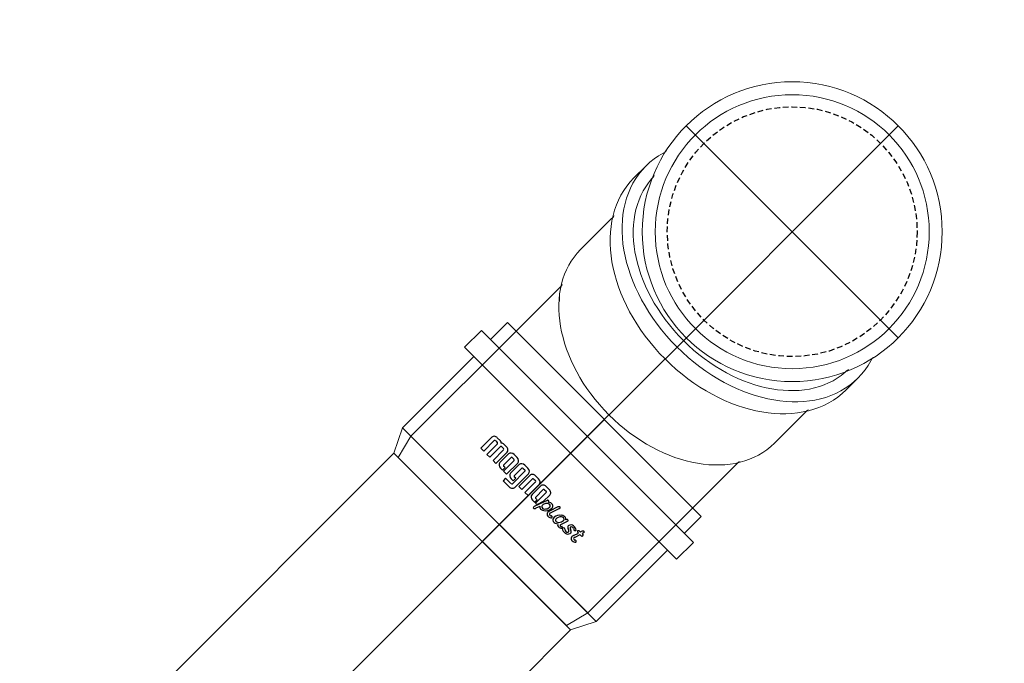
# Model space of a CAD drawing. Header units: centimetres. Extents: x 22052 to 56535, y 76485 to 78519.
# Tile 140 of 236: x 43571 to 43615, y 78010 to 78039. Entities that reach past the tile are written whole.
import ezdxf
from ezdxf.enums import TextEntityAlignment as Align
from ezdxf.lldxf.tags import DXFTag

# ---------------------------------------------------------------- set-up
doc = ezdxf.new("R2010")
doc.units = ezdxf.units.CM
doc.linetypes.add('HIDDEN', pattern=[0.375, 0.25, -0.125])
for name, color, linetype, lineweight in [('2DH_PRO_Magnaplast-SDB', 34, 'Continuous', 15), ('CP_AXISKA', 7, 'DASHDOT', 15), ('CP_DETAL', 33, 'Continuous', 9)]:
    doc.layers.add(name, color=color, linetype=linetype, lineweight=lineweight)
for name, color, linetype in [('3DCPCOLOR124', 152, 'Continuous'), ('3DCPCOLOR242', 242, 'Continuous'), ('cp_hidde', 203, 'HIDDEN'), ('CP_WIPEOUT', 255, 'Continuous')]:
    doc.layers.add(name, color=color, linetype=linetype)
doc.styles.add('CP_ATTR', font='arial.ttf')
tags = doc.linetypes.add('DASHDOT', pattern=[25.4, 12.7, -6.35, 0, -6.35]).pattern_tags.tags
tags[10:11] = [DXFTag(74, 4), DXFTag(75, 0), DXFTag(340, '0'), DXFTag(46, 1.0), DXFTag(50, 0.0), DXFTag(44, 0.0), DXFTag(45, 0.0)]
tags[8:9] = [DXFTag(74, 4), DXFTag(75, 0), DXFTag(340, '0'), DXFTag(46, 1.0), DXFTag(50, 0.0), DXFTag(44, 0.0), DXFTag(45, 0.0)]
tags[6:7] = [DXFTag(74, 4), DXFTag(75, 0), DXFTag(340, '0'), DXFTag(46, 1.0), DXFTag(50, 0.0), DXFTag(44, 0.0), DXFTag(45, 0.0)]
tags[4:5] = [DXFTag(74, 4), DXFTag(75, 0), DXFTag(340, '0'), DXFTag(46, 1.0), DXFTag(50, 0.0), DXFTag(44, 0.0), DXFTag(45, 0.0)]

# ---------------------------------------------------------------- blocks, each defined once
blk = doc.blocks.new('pdmgn014_okr01')
blk.add_circle((0, 0), 28.6)
blk = doc.blocks.new('pdmgn014_okr02')
blk.add_circle((0, 0), 25)
blk = doc.blocks.new('pdmgn014_wip_cir01')
blk.add_wipeout([(1, 0), (0.9659, 0.2588), (0.866, 0.5), (0.7071, 0.7071), (0.5, 0.866), (0.2588, 0.9659), (0, 1), (-0.2588, 0.9659), (-0.5, 0.866), (-0.7071, 0.7071), (-0.866, 0.5), (-0.9659, 0.2588), (-1, 0), (-0.9659, -0.2588), (-0.866, -0.5), (-0.7071, -0.7071), (-0.5, -0.866), (-0.2588, -0.9659), (0, -1), (0.2588, -0.9659), (0.5, -0.866), (0.7071, -0.7071), (0.866, -0.5), (0.9659, -0.2588)])
blk = doc.blocks.new('pdmgn014_okr02a')
blk.add_arc((25, 0), 25, 90, 270)
blk = doc.blocks.new('pdmgn014_okr01a')
blk.add_arc((28.6, 0), 28.6, 90, 270)
blk = doc.blocks.new('pdmgn014_okr01b')
blk.add_arc((25, 0), 25, 90, 270)
blk = doc.blocks.new('pdmgn014_wip_cir01a')
blk.add_wipeout([(20, 0), (19.32, 5.18), (17.32, 10), (14.14, 14.14), (10, 17.32), (5.18, 19.32), (0, 20), (-5.18, 19.32), (-10, 17.32), (-14.14, 14.14), (-17.32, 10), (-19.32, 5.18), (-20, 0), (-19.32, -5.18), (-17.32, -10), (-14.14, -14.14), (-10, -17.32), (-5.18, -19.32), (0, -20), (5.18, -19.32), (10, -17.32), (14.14, -14.14), (17.32, -10), (19.32, -5.18)])
blk = doc.blocks.new('pdmgn014_wip_cir01b')
blk.add_wipeout([(20, 0), (19.32, 5.18), (17.32, 10), (14.14, 14.14), (10, 17.32), (5.18, 19.32), (0, 20), (-5.18, 19.32), (-10, 17.32), (-14.14, 14.14), (-17.32, 10), (-19.32, 5.18), (-20, 0), (-19.32, -5.18), (-17.32, -10), (-14.14, -14.14), (-10, -17.32), (-5.18, -19.32), (0, -20), (5.18, -19.32), (10, -17.32), (14.14, -14.14), (17.32, -10), (19.32, -5.18)])
blk = doc.blocks.new('pdmgn014_wip_rec01')
blk.add_wipeout([(0, -25), (84.39, -25), (84.39, 25), (0, 25)]).dxf.layer = 'CP_WIPEOUT'
blk = doc.blocks.new('pdmgn014_wip_cir02')
blk.add_wipeout([(1, 0), (0.9659, 0.2588), (0.866, 0.5), (0.7071, 0.7071), (0.5, 0.866), (0.2588, 0.9659), (0, 1), (-0.2588, 0.9659), (-0.5, 0.866), (-0.7071, 0.7071), (-0.866, 0.5), (-0.9659, 0.2588), (-1, 0), (-0.9659, -0.2588), (-0.866, -0.5), (-0.7071, -0.7071), (-0.5, -0.866), (-0.2588, -0.9659), (0, -1), (0.2588, -0.9659), (0.5, -0.866), (0.7071, -0.7071), (0.866, -0.5), (0.9659, -0.2588)])
blk = doc.blocks.new('Pd_mgphtp_0333_fof7kh8')
for p, q in [((1.06, 5.5), (0, 5.235)), ((0, -5.235), (0, 5.235)), ((1.06, 5.5), (7.6, 5.5)), ((12.151, 5.5), (7.6, 5.5)), ((1.06, -5.5), (0, -5.235)), ((7.6, -5.5), (1.06, -5.5)), ((7.6, -5.5), (12.151, -5.5))]:
    blk.add_line(p, q)
at = {"layer": 'CP_DETAL'}
blk.add_line((1.06, 5.5), (1.06, -5.5), dxfattribs=at)
at = {"linetype": 'ByBlock', "style": 'CP_ATTR', "flags": 9}
for tag, p in [('ORDER-NO', (-0.002, 0)), ('PRODUCT-TYPE', (-0.002, 0)), ('ARTICLE', (-0.002, 0)), ('GROUP', (-0.002, 0)), ('NUMBER', (-0.002, 0)), ('NAME', (-0.002, 0)), ('DN', (-0.001, 0)), ('WEIGHT', (-0.001, 0)), ('MATERIAL', (-0.001, 0)), ('DIMS', (-0.001, 0)), ('OTHER', (-0.001, 0)), ('CHARACTER', (-0.001, 0)), ('PRODUCER', (-0.001, 0))]:
    blk.add_attdef(tag, text='', height=0.00005, dxfattribs=at).set_placement(p, align=Align.MIDDLE_LEFT)
at = {"layer": 'CP_WIPEOUT', "xscale": 0.21319269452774, "yscale": 0.3015}
blk.add_blockref('pdmgn014_wip_cir01a', (12.151, 0), dxfattribs=at)
for p, q in [((12.151, 6.03), (16.04, 6.03)), ((12.151, -6.03), (16.04, -6.03))]:
    blk.add_line(p, q)
at = {"xscale": 0.1705541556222, "yscale": 0.2412}
blk.add_blockref('pdmgn014_okr01b', (7.887, 0), dxfattribs=at)
at = {"layer": 'CP_WIPEOUT', "xscale": 4.66690475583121, "yscale": 6.59999999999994, "zscale": 20}
blk.add_blockref('pdmgn014_wip_cir01', (16.04, 0), dxfattribs=at)
for p, q in [((16.782, 6.6), (16.04, 6.6)), ((16.782, -6.6), (16.04, -6.6))]:
    blk.add_line(p, q)
at = {"yscale": 0.23076923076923}
for name, p, xscale in [('pdmgn014_okr01a', (11.373, 0), 0.16317848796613), ('pdmgn014_okr01', (16.782, 0), 0.16317848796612)]:
    blk.add_blockref(name, p, dxfattribs=dict(at, xscale=xscale))
at = {"layer": 'CP_WIPEOUT', "xscale": 0.21319269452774, "yscale": 0.3015}
blk.add_blockref('pdmgn014_wip_cir01b', (17.525, 0), dxfattribs=at)
at = {"layer": 'CP_WIPEOUT', "xscale": 0.008798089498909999, "yscale": 0.2412}
blk.add_blockref('pdmgn014_wip_rec01', (16.782, 0), dxfattribs=at)
for p, q in [((17.525, 6.03), (16.782, 6.03)), ((19.292, 5.5), (17.525, 5.5)), ((17.525, -5.5), (19.292, -5.5)), ((17.525, -6.03), (16.782, -6.03))]:
    blk.add_line(p, q)
for name, p, xscale, yscale in [('pdmgn014_okr02a', (12.518, 0), 0.1705541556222, 0.2412), ('pdmgn014_okr02', (17.525, 0), 0.1705541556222, 0.2412), ('pdmgn014_okr01b', (13.636, 0), 0.15556349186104, 0.22)]:
    blk.add_blockref(name, p, dxfattribs=dict(xscale=xscale, yscale=yscale))
at = {"layer": 'CP_WIPEOUT', "xscale": 6.59999999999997, "yscale": 6.59999999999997, "zscale": 20}
blk.add_blockref('pdmgn014_wip_cir02', (19.292, 0), dxfattribs=at)
for radius in [6.6, 6.03]:
    blk.add_circle((19.292, 0), radius)
at = {"layer": 'CP_AXISKA'}
for p, q in [((19.292, 6.6), (19.292, -6.6)), ((25.892, 0), (0, 0))]:
    blk.add_line(p, q, dxfattribs=at)
at = {"layer": 'cp_hidde'}
blk.add_circle((19.292, 0), 5.5, dxfattribs=at)
blk = doc.blocks.new('2dmgn001_logo01')
at = {"layer": '3DCPCOLOR124'}
for p, q in [((1.86, 16.54), (-2.9, 16.54)), ((-2.9, 16.54), (-2.9, 15.53)), ((-2.9, 15.53), (1.6, 15.53)), ((1.89, 15.24), (1.89, 14.7)), ((2.9, 14.44), (2.9, 15.5)), ((1.6, 14.41), (-2.9, 14.41)), ((-2.9, 14.41), (-2.9, 13.39)), ((-2.9, 13.39), (1.6, 13.39)), ((1.6, 12.27), (-2.9, 12.27)), ((-2.9, 12.27), (-2.9, 11.26)), ((1.89, 13.1), (1.89, 12.56)), ((2.9, 12.3), (2.9, 13.36)), ((-2.9, 11.26), (1.86, 11.26)), ((1.86, 10.71), (-1.86, 10.71)), ((-2.93, 9.64), (-2.93, 8.94)), ((-2.93, 8.94), (-1.86, 8.94)), ((1.6, 8.57), (-2.93, 8.57)), ((-2.93, 8.57), (-2.93, 7.5)), ((-2.93, 7.5), (1.86, 7.5)), ((-1.86, 8.94), (-1.86, 9.39)), ((-1.61, 9.64), (1.6, 9.64)), ((1.86, 9.37), (1.86, 8.84)), ((2.93, 8.57), (2.93, 9.65)), ((-4.01, 6.97), (-5.07, 6.97)), ((-5.07, 6.97), (-5.07, 4.84)), ((-4.01, 5.1), (-4.01, 6.97)), ((-2.93, 5.9), (-2.93, 5.2)), ((-2.93, 5.2), (-1.86, 5.2)), ((1.86, 6.97), (-1.86, 6.97)), ((-1.86, 5.2), (-1.86, 5.64)), ((-1.61, 5.9), (1.6, 5.9)), ((1.86, 5.64), (1.86, 5.1)), ((2.93, 4.84), (2.93, 5.9)), ((-4.01, 3.77), (1.86, 3.77)), ((1.6, 4.84), (-3.74, 4.84)), ((1.86, 3.23), (-2.93, 3.23)), ((-2.93, 3.23), (-2.93, 2.16)), ((-2.93, 2.16), (1.6, 2.16)), ((1.6, 1.1), (-2.93, 1.1)), ((-2.93, 1.1), (-2.93, 0.03)), ((-2.93, 0.03), (1.86, 0.03)), ((1.86, 1.9), (1.86, 1.36)), ((2.93, 2.17), (2.93, 1.1)), ((-2.93, -1.56), (-2.93, -2.26)), ((-2.93, -2.26), (-1.86, -2.26)), ((1.86, -0.49), (-1.86, -0.49)), ((-1.86, -2.26), (-1.86, -1.82)), ((-1.61, -1.56), (1.6, -1.56)), ((1.86, -1.82), (1.86, -2.36)), ((2.93, -2.63), (2.93, -1.56)), ((1.6, -2.62), (-2.93, -2.62)), ((-2.93, -2.62), (-2.93, -3.11)), ((-2.93, -3.11), (-0.81, -3.69)), ((-0.81, -3.69), (1.86, -3.69))]:
    blk.add_line(p, q, dxfattribs=at)
for centre, radius, start, end in [((1.6, 15.24), 0.293, 359.5038, 90), ((1.6, 14.7), 0.291, 269.5684, 360), ((1.86, 15.5), 1.04, 359.8403, 90), ((1.6, 13.1), 0.293, 359.5231, 90), ((1.6, 12.56), 0.293, 270, 359.9989), ((1.86, 12.3), 1.04, 270, 0.0193), ((2.3, 14.44), 0.598, 296.5604, 0), ((2.29, 13.36), 0.608, 359.9807, 62.8223), ((-1.86, 9.64), 1.07, 90, 180), ((1.86, 9.64), 1.06, 0.4214, 90), ((-1.61, 9.39), 0.246, 90, 184.1233), ((1.6, 9.37), 0.264, 0, 90), ((1.6, 8.84), 0.264, 270, 359.9349), ((1.86, 8.57), 1.07, 270.2822, 0), ((-3.74, 5.1), 0.264, 180, 269.9023), ((-1.86, 5.9), 1.07, 90, 180), ((-1.61, 5.65), 0.246, 90, 184.0475), ((1.6, 5.64), 0.264, 360, 90), ((1.6, 5.1), 0.264, 270, 0.0108), ((1.86, 5.91), 1.06, 360, 90), ((-4.01, 4.83), 1.06, 179.7393, 270), ((1.86, 4.84), 1.07, 270.2634, 0), ((1.86, 2.17), 1.06, 359.5786, 90), ((1.6, 1.9), 0.264, 0.076, 90), ((1.6, 1.36), 0.264, 270, 359.924), ((1.86, 1.1), 1.07, 270.2875, 359.9985), ((-1.86, -1.56), 1.07, 90, 180), ((-1.61, -1.81), 0.246, 90, 184.1125), ((1.6, -1.82), 0.264, 360, 90.0217), ((1.6, -2.36), 0.264, 270, 359.9023), ((1.86, -1.55), 1.06, 359.5786, 90), ((1.87, -2.63), 1.06, 269.7048, 359.9999)]:
    blk.add_arc(centre, radius, start, end, dxfattribs=at)
at = {"layer": '3DCPCOLOR242'}
for p, q in [((-2.7, -3.9), (-3.95, -3.55)), ((0.12, -4.12), (-3.94, -2.98)), ((1.09, -7.71), (-1.93, -6.91)), ((1.06, -7.17), (-1.65, -6.4)), ((1.09, -7.71), (1.26, -7.74)), ((-0.13, -11.32), (-2.25, -10.71)), ((-0.17, -15.85), (-1.87, -15.4)), ((-1.72, -14.87), (-0.14, -15.31)), ((-0.17, -16), (-0.17, -15.85)), ((0.51, -16.04), (0.49, -16.34)), ((1.2, -16.2), (0.51, -16.04))]:
    blk.add_line(p, q, dxfattribs=at)
for centre, radius, start, end in [((-4.29, -3.13), 0.174, 139.4748, 200.5636), ((-4.01, -3.02), 0.481, 201.3248, 240.9013), ((-4.22, -3.22), 0.283, 75.9119, 135.9983), ((-3.49, -1.93), 1.69, 243.7383, 254.2465), ((-4.21, -3.92), 0.981, 73.8123, 86.5171), ((-2.11, -4.55), 0.997, 166.5679, 210.0987), ((-2.46, -4.5), 0.644, 111.1152, 163.4814), ((-1.97, -4.71), 0.539, 116.6161, 177.0208), ((-1.71, -4.6), 0.806, 185.9288, 229.5909), ((-1.91, -4.94), 0.776, 84.807, 112.5283), ((-2.08, -7.15), 2.99, 66.1532, 85.5553), ((-1.93, -6.26), 2.13, 46.5165, 60.5203), ((-1.14, -5.4), 0.961, 11.1112, 45.4314), ((0.25, -3.84), 0.817, 249.4862, 262.6491), ((-1.3, -5.9), 1.81, 22.396, 45.5071), ((-0.07, -4.64), 0.557, 50.0147, 70.9143), ((0.18, -4.34), 0.318, 263.6249, 288.2785), ((0.24, -4.49), 0.156, 287.1813, 350.1927), ((0.11, -4.44), 0.288, 10.0108, 50.8567), ((0.03, -4.45), 0.37, 349.838, 10.0295), ((-2.22, -7.14), 0.892, 155.0132, 214.6021), ((-2.3, -7.13), 0.818, 103.0323, 153.3127), ((-0.64, -3.63), 2.73, 211.3213, 275.0445), ((-2.2, -8.11), 1.79, 72.2958, 99.0736), ((-2.06, -7.22), 0.393, 146.9616, 189.5199), ((-1.86, -7.12), 0.609, 195.1451, 225.7671), ((-2.11, -7.23), 0.357, 74.3202, 141.4853), ((-0.79, -3.63), 2.14, 227.7681, 264.971), ((-2.29, -8.04), 1.19, 72.2691, 76.7646), ((-0.84, -4.43), 1.34, 263.8725, 286.5282), ((-0.64, -5.29), 0.455, 294.1682, 9.8383), ((-0.42, -5.51), 0.842, 271.3477, 20.708), ((0.61, -8.43), 1.34, 58.7801, 70.7325), ((1.16, -7.55), 0.301, 17.9179, 59.9943), ((-2.28, -9.16), 0.816, 114.0643, 202.8694), ((-1.65, -8.93), 1.49, 201.6704, 231.3076), ((-2.3, -7.28), 0.748, 209.4433, 244.7552), ((-2.57, -7.31), 0.65, 265.6622, 285.525), ((-2.04, -10.21), 1.88, 87.1606, 107.9858), ((-1.97, -9.4), 0.472, 98.7899, 190.5825), ((-1.48, -9.29), 0.981, 191.9389, 227.9356), ((-2.49, -7.69), 0.265, 290.2377, 337.5291), ((-2.41, -7.7), 0.183, 21.5725, 49.116), ((-2.48, -7.7), 0.249, 338.4303, 15.9164), ((-1.79, -10.93), 2.01, 44.3614, 97.334), ((-2.01, -11.05), 2.72, 40.2365, 88.5461), ((-0.86, -10.08), 0.755, 5.4784, 47.2661), ((-0.88, -10.16), 1.29, 351.8443, 42.4547), ((1.27, -7.61), 0.133, 265.1659, 303.5871), ((1.12, -7.48), 0.33, 314.2018, 5.594), ((-2.38, -10.79), 0.727, 106.1924, 195.3195), ((-2.23, -10.75), 0.883, 195.3773, 250.0682), ((-1.76, -12.65), 1.31, 133.9918, 256.4618), ((-2.52, -11.96), 0.293, 73.8428, 119.965), ((-2.32, -10.91), 0.21, 72.1488, 182.4676), ((-2.16, -10.9), 0.37, 183.0166, 240.6152), ((-2.48, -11.38), 0.207, 256.8723, 333.1047), ((-2.55, -12.12), 0.449, 8.7244, 76.0552), ((-2.44, -11.35), 0.167, 6.0969, 51.2591), ((-2.71, -11.34), 0.433, 342.5093, 1.3278), ((-2.69, -11.74), 0.662, 310.1939, 332.4304), ((-0.61, -7.95), 2.56, 233.5529, 269.0169), ((-0.6, -10.03), 0.492, 264.1111, 2.3117), ((0.14, -10.31), 1.05, 255.0292, 275.2543), ((-0.28, -10.17), 0.698, 293.2831, 345.067), ((-0.04, -11.26), 0.454, 64.2567, 85.1843), ((0.03, -11.23), 0.401, 23.6929, 71.5015), ((0.23, -11.16), 0.197, 270.9468, 310.5631), ((0.17, -11.16), 0.243, 323.0875, 22.1003), ((-1.88, -12.75), 0.636, 127.3644, 245.5528), ((-2.01, -13.14), 0.234, 234.8638, 292.3727), ((-1.83, -13.25), 0.719, 250.748, 317.7481), ((-2.25, -12.71), 0.729, 297.3533, 322.4271), ((-3.16, -12.05), 1.85, 323.4917, 337.6276), ((-0.6, -13.09), 0.918, 120.9833, 158.9397), ((-4.61, -11.44), 4.03, 325.4422, 333.8801), ((-0.8, -13.04), 0.784, 70.6597, 109.7335), ((0.29, -13.88), 1.45, 136.2371, 152.793), ((-0.64, -13.09), 0.24, 82.5025, 118.5044), ((-0.72, -13.4), 0.557, 329.5041, 78.2517), ((-0.86, -13.48), 1.23, 313.6171, 74.8695), ((-0.3, -14.06), 0.179, 156.2477, 208.0662), ((1.11, -14.88), 1.81, 138.3177, 150.3499), ((0, -13.86), 0.536, 211.3544, 244.0918), ((-0.1, -14.13), 0.258, 239.0032, 288.6059), ((-2.35, -15.59), 0.816, 103.1873, 179.7099), ((-2.2, -15.57), 0.973, 181.2014, 240.279), ((-2.59, -16.12), 0.301, 251.9271, 357.0444), ((-2.3, -16.77), 1.99, 73.1785, 97.0679), ((-2.18, -15.68), 0.348, 90.0735, 226.6774), ((-2.56, -16.17), 0.279, 6.2924, 59.4251), ((-2.75, -18.5), 3.22, 74.17, 79.8915), ((0.48, -16.03), 0.659, 177.1591, 197.9713), ((-21.33, -14.03), 21.22, 356.5514, 357.4519), ((0.25, -16.17), 0.401, 190.3294, 250.4785), ((0.08, -14.98), 0.202, 99.2605, 177.5229), ((0.04, -15.4), 0.621, 76.0627, 90.1224), ((0.21, -16.16), 0.393, 256.6965, 303.221), ((0.15, -15.09), 0.29, 45.8106, 81.4207), ((-0.18, -15.28), 0.664, 5.0301, 36.7596), ((0.31, -16.35), 0.182, 308.0482, 0.8125), ((9.69, -14.96), 9.21, 181.6129, 183.265), ((-1.77, -25.84), 10.6, 74.8748, 77.6862), ((0.73, -16.51), 0.942, 56.6561, 73.6716), ((1.21, -16.07), 0.134, 265.2447, 321.7201), ((1.09, -15.98), 0.3, 13.2728, 58.0446), ((0.98, -15.93), 0.408, 326.7373, 2.2392)]:
    blk.add_arc(centre, radius, start, end, dxfattribs=at)
blk = doc.blocks.new('2d_mgphtp_0290_zajhk01')
for p, q in [((27.692, 6.6), (27.692, -6.6)), ((27.692, 6.6), (28.742, 6.6)), ((28.742, 6.6), (28.742, -6.6)), ((23.252, 6.03), (22.192, 5.5)), ((23.252, 6.03), (27.692, 6.03)), ((28.742, 6.03), (29.792, 6.03)), ((29.792, -6.03), (29.792, 6.03)), ((0, 5.235), (1.06, 5.5)), ((0, 5.235), (0, -5.235)), ((1.06, 5.5), (22.192, 5.5)), ((0, -5.235), (1.06, -5.5)), ((1.06, -5.5), (22.192, -5.5)), ((23.252, -6.03), (22.192, -5.5)), ((23.252, -6.03), (27.692, -6.03)), ((28.742, -6.03), (29.792, -6.03)), ((27.692, -6.6), (28.742, -6.6))]:
    blk.add_line(p, q)
at = {"layer": 'CP_AXISKA'}
blk.add_line((0, 0), (29.792, 0), dxfattribs=at)
at = {"layer": 'CP_DETAL'}
for p, q in [((23.252, 6.03), (23.252, -6.03)), ((1.06, 5.5), (1.06, -5.5)), ((22.192, 5.5), (22.192, -5.5)), ((22.192, -5.5), (22.192, 5.5))]:
    blk.add_line(p, q, dxfattribs=at)
at = {"xscale": 0.14509803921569, "yscale": 0.17837837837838}
blk.add_blockref('2dmgn001_logo01', (25.472, 0), dxfattribs=at)
at = {"linetype": 'ByBlock', "style": 'CP_ATTR', "flags": 9}
for tag, p in [('ORDER-NO', (-0.002, 0)), ('PRODUCT-TYPE', (-0.002, 0)), ('ARTICLE', (-0.002, 0)), ('GROUP', (-0.002, 0)), ('NUMBER', (-0.002, 0)), ('NAME', (-0.002, 0)), ('DN', (-0.001, 0)), ('WEIGHT', (-0.001, 0)), ('MATERIAL', (-0.001, 0)), ('DIMS', (-0.001, 0)), ('OTHER', (-0.001, 0)), ('CHARACTER', (-0.001, 0)), ('PRODUCER', (-0.001, 0))]:
    blk.add_attdef(tag, text='', height=0.00005, dxfattribs=at).set_placement(p, align=Align.MIDDLE_LEFT)

msp = doc.modelspace()

# ---------------------------------------------------------------- block references
at = {"layer": '2DH_PRO_Magnaplast-SDB', "rotation": 44.99999999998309}
msp.add_blockref('Pd_mgphtp_0333_fof7kh8', (43591.618, 78015.776), dxfattribs=at)

# ---------------------------------------------------------------- next in the draw order: block references
at = {"layer": '2DH_PRO_Magnaplast-SDB', "rotation": 45}
msp.add_blockref('2d_mgphtp_0290_zajhk01', (43575.925, 78000.084), dxfattribs=at)

doc.saveas('drawing.dxf')
